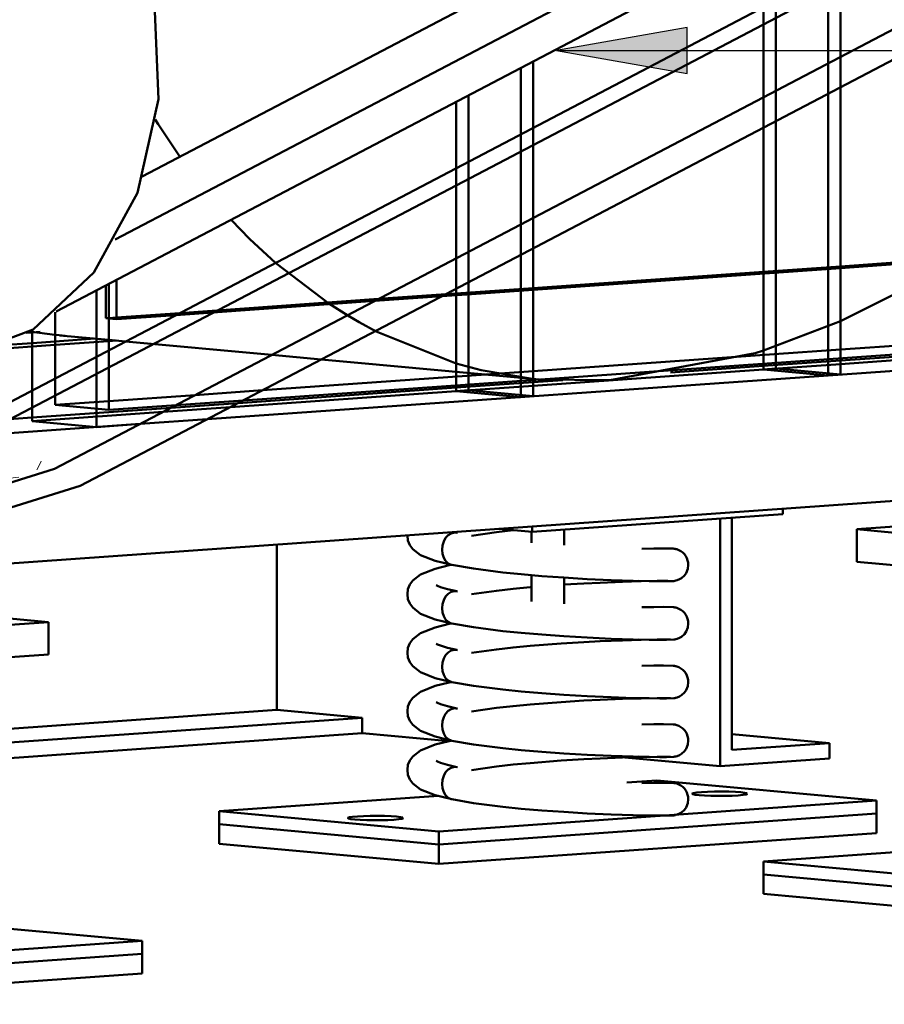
# Model space of a CAD drawing. Header units: metres. Extents: x 9 to 159, y -27 to 58.
# Tile 15 of 46: x 70.428 to 70.693, y 53.574 to 53.875. Entities that reach past the tile are written whole.
import ezdxf

# ---------------------------------------------------------------- set-up
doc = ezdxf.new("R2010")
doc.units = ezdxf.units.M
doc.layers.add('M-EQPM', color=7, linetype='Continuous', lineweight=35)
doc.layers.add('M-EQPM-IDEN', color=7, linetype='Continuous', lineweight=30)

# ---------------------------------------------------------------- blocks, each defined once
blk = doc.blocks.new('FP_6-Detalhamento Exaustor - Cobertura')
at = {"layer": 'M-EQPM', "color": 252, "lineweight": 18, "true_color": 0x969696}
for p, q in [((-4.84832, 53.73867), (-4.84898, 53.73737)), ((-4.84768, 53.74004), (-4.84832, 53.73867)), ((-4.90702, 53.73573), (-4.90782, 53.73509)), ((-4.90623, 53.73647), (-4.90702, 53.73573)), ((-4.90545, 53.73731), (-4.90623, 53.73647)), ((-4.91638, 53.7337), (-4.9208, 53.73405)), ((-4.91201, 53.73342), (-4.91638, 53.7337)), ((-4.91191, 53.73335), (-4.91264, 53.73331)), ((-4.90752, 53.73319), (-4.91195, 53.73341)), ((-4.91104, 53.7335), (-4.91184, 53.73336)), ((-4.91023, 53.73375), (-4.91094, 53.73354)), ((-4.90943, 53.7341), (-4.91023, 53.73375)), ((-4.90862, 53.73454), (-4.90943, 53.7341)), ((-4.90782, 53.73509), (-4.90862, 53.73454)), ((-4.90309, 53.73302), (-4.90752, 53.73319)), ((-4.89866, 53.73292), (-4.90309, 53.73302)), ((-4.89423, 53.73287), (-4.89866, 53.73292)), ((-4.8898, 53.73288), (-4.89423, 53.73287)), ((-4.88537, 53.73296), (-4.8898, 53.73288)), ((-4.88094, 53.73309), (-4.88537, 53.73296)), ((-4.87652, 53.73329), (-4.88094, 53.73309)), ((-4.8721, 53.73354), (-4.87652, 53.73329)), ((-4.86769, 53.73385), (-4.8721, 53.73354)), ((-4.86328, 53.73422), (-4.86769, 53.73385)), ((-4.85889, 53.73465), (-4.86328, 53.73422)), ((-4.8545, 53.73514), (-4.85889, 53.73465))]:
    blk.add_line(p, q, dxfattribs=at)
blk = doc.blocks.new('BIMobject TH x Thai Obayashi_Fan-Exhaust-Floor-Centrifugal-Kruger-BSB_T_Series1-360Degree - Exaustor Berliner Luft - GTS 500-1880929-Detalhamento Exaustor - Cobertura')
at = {"layer": 'M-EQPM', "color": 250, "lineweight": 50, "true_color": 0x333333}
for p, q in [((-4.62306, 53.92876), (-4.81679, 53.82717)), ((-4.57558, 53.92615), (-4.84316, 53.78584)), ((-4.82502, 53.80791), (-4.60382, 53.92391)), ((-4.59544, 53.89543), (-4.8884, 53.7418)), ((-4.55066, 53.8913), (-4.84362, 53.73768)), ((-4.69715, 53.84209), (-4.69715, 53.8624)), ((-4.60684, 53.86184), (-4.60684, 53.85251)), ((-4.60308, 53.85448), (-4.60308, 53.86381)), ((-4.70091, 53.86043), (-4.70091, 53.84012)), ((-4.72067, 53.82976), (-4.72067, 53.85007)), ((-4.62659, 53.84215), (-4.62659, 53.85148)), ((-4.69715, 53.80515), (-4.69715, 53.81448)), ((-4.70091, 53.81251), (-4.70091, 53.80318)), ((-4.72067, 53.79282), (-4.72067, 53.80215)), ((-4.82462, 53.79556), (-4.82462, 53.78349)), ((-4.82697, 53.79433), (-4.82697, 53.77401)), ((-4.83074, 53.77204), (-4.83074, 53.79235)), ((-4.74562, 53.78907), (-4.72506, 53.79052)), ((-4.72388, 53.79114), (-4.74444, 53.78969)), ((-4.80527, 53.78539), (-4.82464, 53.78403)), ((-4.82462, 53.78349), (-4.80645, 53.78477)), ((-4.8506, 53.77962), (-4.85106, 53.77969)), ((-4.85049, 53.78021), (-4.85049, 53.76168)), ((-4.86407, 53.77417), (-4.85049, 53.77513)), ((-4.85049, 53.7762), (-4.85975, 53.77554)), ((-4.77997, 53.76172), (-4.80053, 53.76027)), ((-4.80643, 53.75718), (-4.78588, 53.75863)), ((-4.79686, 53.75287), (-4.81741, 53.75142)), ((-4.81741, 53.75142), (-4.79686, 53.75287))]:
    blk.add_line(p, q, dxfattribs=at)
at = {"layer": 'M-EQPM', "color": 251, "lineweight": 50, "true_color": 0x5b5b5b}
for p, q in [((-4.59422, 53.8908), (-4.88718, 53.73718)), ((-4.60684, 53.88945), (-4.60684, 53.86184)), ((-4.60308, 53.86381), (-4.60308, 53.89142)), ((-4.62659, 53.85148), (-4.62659, 53.87909)), ((-4.69715, 53.81448), (-4.69715, 53.84209)), ((-4.70091, 53.84012), (-4.70091, 53.81251)), ((-4.72067, 53.80215), (-4.72067, 53.82976)), ((-4.77583, 53.80064), (-4.75963, 53.78828)), ((-4.74444, 53.78969), (-4.80527, 53.78539)), ((-4.80645, 53.78477), (-4.74562, 53.78907)), ((-4.83074, 53.75048), (-4.83074, 53.77204)), ((-4.82697, 53.77401), (-4.82697, 53.75573)), ((-4.85049, 53.76168), (-4.85049, 53.7523)), ((-4.80053, 53.76027), (-4.82699, 53.75841)), ((-4.82697, 53.75573), (-4.80643, 53.75718)), ((-4.85049, 53.75337), (-4.8688, 53.75208)), ((-4.87825, 53.74713), (-4.81741, 53.75142)), ((-4.83074, 53.75048), (-4.85049, 53.7523)), ((-4.81741, 53.75142), (-4.83074, 53.75048))]:
    blk.add_line(p, q, dxfattribs=at)
at = {"layer": 'M-EQPM', "lineweight": 50}
for p, q in [((-4.83581, 53.73244), (-4.54285, 53.88606)), ((-4.60308, 53.76654), (-4.60308, 53.85448)), ((-4.60684, 53.85251), (-4.60684, 53.76628)), ((-4.62659, 53.798), (-4.62659, 53.84215)), ((-4.43807, 53.81131), (-4.60308, 53.79966)), ((-4.60308, 53.79913), (-4.43478, 53.811)), ((-4.69715, 53.75991), (-4.69715, 53.80515)), ((-4.70091, 53.80318), (-4.70091, 53.75964)), ((-4.62659, 53.798), (-4.69715, 53.79302)), ((-4.69715, 53.79249), (-4.6233, 53.7977)), ((-4.72067, 53.79136), (-4.72067, 53.79282)), ((-4.72506, 53.79052), (-4.71738, 53.79106)), ((-4.72067, 53.79136), (-4.72388, 53.79114)), ((-4.41596, 53.78741), (-4.60308, 53.77421)), ((-4.78588, 53.75863), (-4.3995, 53.78589)), ((-4.39574, 53.78118), (-4.79686, 53.75287)), ((-4.79686, 53.75287), (-4.39574, 53.78118)), ((-4.6233, 53.77278), (-4.69715, 53.76757)), ((-4.74962, 53.77002), (-4.6952, 53.76501)), ((-4.71738, 53.76614), (-4.77997, 53.76172)), ((-4.60308, 53.76654), (-4.60684, 53.76628)), ((-4.69715, 53.75991), (-4.70091, 53.75964)), ((-4.36563, 53.74343), (-5.05802, 53.69457)), ((-4.62066, 53.72377), (-4.69743, 53.71835)), ((-4.62066, 53.72377), (-4.62066, 53.72543)), ((-4.53696, 53.72346), (-4.59799, 53.71915)), ((-4.72142, 53.71832), (-4.72046, 53.7181)), ((-4.69743, 53.71835), (-4.70765, 53.7193)), ((-4.69763, 53.71837), (-4.69763, 53.71497)), ((-4.69743, 53.72002), (-4.69743, 53.71835)), ((-4.68763, 53.71429), (-4.68763, 53.71904)), ((-4.59799, 53.71915), (-4.53083, 53.71296)), ((-4.59799, 53.70919), (-4.59799, 53.71915)), ((-4.53083, 53.703), (-4.59799, 53.70919)), ((-4.59799, 53.70919), (-4.59797, 53.70919)), ((-4.69763, 53.70524), (-4.69763, 53.69703)), ((-4.68763, 53.69634), (-4.68763, 53.70442)), ((-4.66403, 53.70325), (-4.66499, 53.70335)), ((-4.66499, 53.70335), (-4.66403, 53.70325)), ((-4.84541, 53.69076), (-4.90645, 53.69639)), ((-4.92218, 53.68535), (-4.84541, 53.69076)), ((-4.84541, 53.6808), (-4.84541, 53.69076)), ((-4.66403, 53.68531), (-4.66499, 53.68541)), ((-4.66499, 53.68541), (-4.66403, 53.68531)), ((-4.84541, 53.6808), (-4.92218, 53.67538)), ((-4.66403, 53.66737), (-4.66499, 53.66747)), ((-4.66499, 53.66747), (-4.66403, 53.66737)), ((-4.66403, 53.64943), (-4.66499, 53.64953)), ((-4.66499, 53.64953), (-4.66403, 53.64943)), ((-4.65923, 53.64227), (-4.66847, 53.64162)), ((-4.59206, 53.63608), (-4.65923, 53.64227)), ((-4.72613, 53.63755), (-4.79319, 53.63282)), ((-4.72602, 53.62663), (-4.59206, 53.63608)), ((-4.59206, 53.63209), (-4.59206, 53.63608)), ((-4.79319, 53.63282), (-4.72602, 53.62663)), ((-4.79319, 53.62883), (-4.79319, 53.63282)), ((-4.59206, 53.63209), (-4.72602, 53.62264)), ((-4.72602, 53.62264), (-4.59206, 53.63209)), ((-4.59206, 53.62611), (-4.59206, 53.63209)), ((-4.72602, 53.62264), (-4.79319, 53.62883)), ((-4.79319, 53.62883), (-4.72602, 53.62264)), ((-4.79319, 53.62285), (-4.79319, 53.62883)), ((-4.72602, 53.62663), (-4.72602, 53.62264)), ((-4.59206, 53.62611), (-4.72602, 53.61666)), ((-4.72602, 53.61666), (-4.79319, 53.62285)), ((-4.72602, 53.62264), (-4.72602, 53.61666)), ((-4.55953, 53.6222), (-4.62659, 53.61746)), ((-4.62659, 53.61746), (-4.55943, 53.61127)), ((-4.62659, 53.61348), (-4.62659, 53.61746)), ((-4.55943, 53.60728), (-4.62659, 53.61348)), ((-4.62659, 53.61348), (-4.55943, 53.60728)), ((-4.62659, 53.6075), (-4.62659, 53.61348)), ((-4.55943, 53.6013), (-4.62659, 53.6075)), ((-4.81681, 53.59311), (-4.88398, 53.5993)), ((-4.95077, 53.58365), (-4.81681, 53.59311)), ((-4.81681, 53.58912), (-4.81681, 53.59311)), ((-4.81681, 53.58912), (-4.95077, 53.57967)), ((-4.95077, 53.57967), (-4.81681, 53.58912)), ((-4.81681, 53.58314), (-4.81681, 53.58912)), ((-4.81681, 53.58314), (-4.95077, 53.57369))]:
    blk.add_line(p, q, dxfattribs=at)
at = {"layer": 'M-EQPM', "color": 251, "lineweight": 50, "true_color": 0x6b6b6b}
for p, q in [((-4.62283, 53.85345), (-4.62283, 53.88106)), ((-4.7169, 53.80412), (-4.7169, 53.83173)), ((-4.75963, 53.78828), (-4.75381, 53.78458)), ((-4.82188, 53.77668), (-4.7771, 53.77256)), ((-4.84343, 53.75725), (-4.84343, 53.76538)), ((-4.80797, 53.75637), (-4.85049, 53.75337)), ((-4.82699, 53.75841), (-4.84343, 53.75725)), ((-4.84343, 53.75725), (-4.82697, 53.75573)), ((-4.85049, 53.7523), (-4.81033, 53.75513))]:
    blk.add_line(p, q, dxfattribs=at)
at = {"layer": 'M-EQPM', "color": 49, "lineweight": 50, "true_color": 0x474747}
for p, q in [((-4.62283, 53.84413), (-4.62283, 53.85345)), ((-4.7169, 53.83173), (-4.7169, 53.85204)), ((-4.7169, 53.7948), (-4.7169, 53.80412)), ((-4.84343, 53.76538), (-4.84343, 53.78562)), ((-4.82464, 53.78403), (-4.82697, 53.78386)), ((-4.82697, 53.78371), (-4.82462, 53.78349)), ((-4.85233, 53.77928), (-4.85049, 53.77941)), ((-4.85049, 53.77941), (-4.85233, 53.77928)), ((-4.84356, 53.7787), (-4.8506, 53.77962)), ((-4.84343, 53.7767), (-4.85049, 53.7762)), ((-4.85049, 53.77513), (-4.84343, 53.77562)), ((-4.82697, 53.77715), (-4.82188, 53.77668)), ((-4.82697, 53.77679), (-4.82464, 53.77695)), ((-4.7771, 53.77256), (-4.76197, 53.77116)), ((-4.81033, 53.75513), (-4.78977, 53.75658)), ((-4.78741, 53.75782), (-4.80797, 53.75637))]:
    blk.add_line(p, q, dxfattribs=at)
at = {"layer": 'M-EQPM', "color": 250, "lineweight": 50, "true_color": 0x1a1a1a}
for p, q in [((-4.62283, 53.79827), (-4.62283, 53.84413)), ((-4.60308, 53.79966), (-4.62659, 53.798)), ((-4.6233, 53.7977), (-4.60308, 53.79913)), ((-4.62659, 53.7681), (-4.62659, 53.798)), ((-4.69715, 53.79302), (-4.72067, 53.79136)), ((-4.71738, 53.79106), (-4.69715, 53.79249)), ((-4.7169, 53.79163), (-4.7169, 53.7948)), ((-4.72067, 53.76146), (-4.72067, 53.79136)), ((-4.42208, 53.7836), (-4.60308, 53.77083)), ((-4.60308, 53.76976), (-4.41549, 53.783)), ((-4.74518, 53.77976), (-4.72071, 53.76992)), ((-4.60308, 53.77421), (-4.6233, 53.77278)), ((-4.76197, 53.77116), (-4.74962, 53.77002)), ((-4.62659, 53.76917), (-4.6551, 53.76716)), ((-4.69715, 53.76757), (-4.71738, 53.76614)), ((-4.69715, 53.76312), (-4.62659, 53.7681)), ((-4.60684, 53.76628), (-4.62659, 53.7681)), ((-4.72067, 53.76253), (-4.78741, 53.75782)), ((-4.69727, 53.76522), (-4.69541, 53.76504)), ((-4.68804, 53.76484), (-4.69715, 53.76419)), ((-4.69532, 53.76503), (-4.67363, 53.76478)), ((-4.78977, 53.75658), (-4.72067, 53.76146)), ((-4.70091, 53.75964), (-4.72067, 53.76146))]:
    blk.add_line(p, q, dxfattribs=at)
at = {"layer": 'M-EQPM', "color": 250, "lineweight": 50, "true_color": 0x313131}
for p, q in [((-4.62283, 53.76837), (-4.62283, 53.79827)), ((-4.7169, 53.76173), (-4.7169, 53.79163)), ((-4.62658, 53.77388), (-4.60302, 53.78293)), ((-4.60308, 53.77083), (-4.62659, 53.76917)), ((-4.62659, 53.7681), (-4.60308, 53.76976)), ((-4.62659, 53.7681), (-4.62283, 53.76837)), ((-4.62283, 53.76837), (-4.60308, 53.76654)), ((-4.69715, 53.76419), (-4.72067, 53.76253)), ((-4.72067, 53.76146), (-4.69715, 53.76312)), ((-4.72067, 53.76146), (-4.7169, 53.76173)), ((-4.7169, 53.76173), (-4.69715, 53.75991))]:
    blk.add_line(p, q, dxfattribs=at)
at = {"layer": 'M-EQPM', "color": 251, "lineweight": 50, "true_color": 0x595959}
for p, q in [((-4.82791, 53.7838), (-4.82791, 53.79383)), ((-4.8272, 53.78385), (-4.82791, 53.7838)), ((-4.82791, 53.7838), (-4.82719, 53.78373)), ((-4.85049, 53.77941), (-4.84802, 53.77959)), ((-4.84802, 53.77959), (-4.85049, 53.77941)), ((-4.84216, 53.77857), (-4.84356, 53.7787)), ((-4.83123, 53.77756), (-4.84343, 53.7767)), ((-4.8404, 53.77842), (-4.84216, 53.77857)), ((-4.84204, 53.77854), (-4.82714, 53.77717)), ((-4.84343, 53.77562), (-4.82714, 53.77677))]:
    blk.add_line(p, q, dxfattribs=at)
at = {"layer": 'M-EQPM', "lineweight": 50}
for points in [[(-4.9144, 53.97067, 0), (-4.93865, 53.94571, 0), (-4.95664, 53.91275, 0), (-4.96677, 53.87473, 0), (-4.96814, 53.83502, 0), (-4.96062, 53.79717, 0), (-4.94489, 53.76455, 0), (-4.92234, 53.74005, 0), (-4.89499, 53.72586, 0), (-4.86527, 53.72325, 0), (-4.83581, 53.73244, 0)], [(-4.73562, 53.71724, 0), (-4.73543, 53.71574, 0), (-4.73486, 53.71433, 0), (-4.73399, 53.71311, 0), (-4.73159, 53.71125, 0), (-4.72711, 53.70948, 0), (-4.72197, 53.70823, 0)], [(-4.72025, 53.71805, 0), (-4.72122, 53.71815, 0), (-4.7222, 53.71791, 0), (-4.7231, 53.71735, 0), (-4.72389, 53.7165, 0), (-4.72448, 53.71543, 0), (-4.72486, 53.7142, 0), (-4.72499, 53.7129, 0)], [(-4.72499, 53.7129, 0), (-4.72486, 53.7142, 0), (-4.72448, 53.71543, 0), (-4.72389, 53.7165, 0), (-4.7231, 53.71735, 0), (-4.7222, 53.71791, 0), (-4.72122, 53.71815, 0), (-4.72025, 53.71805, 0)], [(-4.71595, 53.7172, 0), (-4.70836, 53.71827, 0), (-4.70323, 53.71885, 0)], [(-4.72499, 53.7129, 0), (-4.72486, 53.71162, 0), (-4.72448, 53.71045, 0), (-4.72389, 53.70946, 0), (-4.7231, 53.70872, 0), (-4.7222, 53.70829, 0), (-4.72197, 53.70823, 0)], [(-4.72197, 53.70823, 0), (-4.7222, 53.70829, 0), (-4.7231, 53.70872, 0), (-4.72389, 53.70946, 0), (-4.72448, 53.71045, 0), (-4.72486, 53.71162, 0), (-4.72499, 53.7129, 0)], [(-4.64963, 53.70827, 0), (-4.64968, 53.70895, 0), (-4.64982, 53.70964, 0), (-4.65007, 53.71031, 0), (-4.65041, 53.71094, 0), (-4.65083, 53.71151, 0), (-4.65132, 53.71201, 0), (-4.65188, 53.71243, 0), (-4.65249, 53.71277, 0), (-4.65315, 53.71303, 0), (-4.65348, 53.71312, 0), (-4.65365, 53.71316, 0), (-4.65381, 53.71319, 0), (-4.65397, 53.71321, 0), (-4.65424, 53.71325, 0), (-4.65722, 53.71331, 0), (-4.66017, 53.71329, 0), (-4.66389, 53.71322, 0)], [(-4.73562, 53.6993, 0), (-4.73543, 53.70081, 0), (-4.73486, 53.70222, 0), (-4.73399, 53.70344, 0), (-4.73159, 53.70529, 0), (-4.7271, 53.70706, 0), (-4.72281, 53.70813, 0), (-4.72204, 53.70827, 0)], [(-4.72197, 53.70823, 0), (-4.71542, 53.7071, 0), (-4.70638, 53.70594, 0), (-4.70076, 53.70537, 0), (-4.6945, 53.70483, 0), (-4.68774, 53.70435, 0), (-4.68054, 53.70393, 0), (-4.67327, 53.7036, 0), (-4.6665, 53.70338, 0), (-4.66165, 53.70327, 0), (-4.65835, 53.70323, 0), (-4.65626, 53.70323, 0), (-4.654, 53.70332, 0), (-4.65378, 53.70335, 0), (-4.65358, 53.70339, 0), (-4.6534, 53.70344, 0), (-4.65303, 53.70355, 0), (-4.65234, 53.70384, 0), (-4.65174, 53.7042, 0), (-4.65083, 53.70502, 0), (-4.65031, 53.70577, 0), (-4.64979, 53.70703, 0), (-4.64963, 53.70827, 0)], [(-4.7268, 53.70205, 0), (-4.72639, 53.70184, 0), (-4.72547, 53.70147, 0), (-4.72329, 53.70082, 0), (-4.72046, 53.70016, 0)], [(-4.68764, 53.7022, 0), (-4.68159, 53.70256, 0), (-4.67663, 53.70281, 0), (-4.66979, 53.70309, 0), (-4.66416, 53.70324, 0)], [(-4.65506, 53.70331, 0), (-4.65588, 53.70333, 0), (-4.65914, 53.70333, 0), (-4.66416, 53.70324, 0)], [(-4.73562, 53.6993, 0), (-4.73543, 53.6978, 0), (-4.73486, 53.69639, 0), (-4.73399, 53.69516, 0), (-4.73159, 53.69331, 0), (-4.72711, 53.69154, 0), (-4.72197, 53.69029, 0)], [(-4.72025, 53.70011, 0), (-4.72122, 53.70021, 0), (-4.7222, 53.69997, 0), (-4.7231, 53.69941, 0), (-4.72389, 53.69856, 0), (-4.72448, 53.69749, 0), (-4.72486, 53.69626, 0), (-4.72499, 53.69496, 0)], [(-4.72499, 53.69496, 0), (-4.72486, 53.69626, 0), (-4.72448, 53.69749, 0), (-4.72389, 53.69856, 0), (-4.7231, 53.69941, 0), (-4.7222, 53.69997, 0), (-4.72122, 53.70021, 0), (-4.72025, 53.70011, 0)], [(-4.71595, 53.69926, 0), (-4.70836, 53.70033, 0), (-4.70323, 53.70091, 0), (-4.69799, 53.70141, 0), (-4.69761, 53.70144, 0)], [(-4.72499, 53.69496, 0), (-4.72486, 53.69368, 0), (-4.72448, 53.69251, 0), (-4.72389, 53.69152, 0), (-4.7231, 53.69078, 0), (-4.7222, 53.69035, 0), (-4.72197, 53.69029, 0)], [(-4.72197, 53.69029, 0), (-4.7222, 53.69035, 0), (-4.7231, 53.69078, 0), (-4.72389, 53.69152, 0), (-4.72448, 53.69251, 0), (-4.72486, 53.69368, 0), (-4.72499, 53.69496, 0)], [(-4.64963, 53.69033, 0), (-4.64968, 53.69101, 0), (-4.64982, 53.6917, 0), (-4.65007, 53.69237, 0), (-4.65041, 53.693, 0), (-4.65083, 53.69357, 0), (-4.65132, 53.69407, 0), (-4.65188, 53.69449, 0), (-4.65249, 53.69483, 0), (-4.65315, 53.69509, 0), (-4.65348, 53.69518, 0), (-4.65365, 53.69522, 0), (-4.65381, 53.69525, 0), (-4.65397, 53.69527, 0), (-4.65424, 53.6953, 0), (-4.65722, 53.69536, 0), (-4.66017, 53.69535, 0), (-4.66389, 53.69528, 0)], [(-4.73562, 53.68136, 0), (-4.73543, 53.68287, 0), (-4.73486, 53.68427, 0), (-4.73399, 53.6855, 0), (-4.73159, 53.68734, 0), (-4.7271, 53.68912, 0), (-4.72281, 53.69019, 0), (-4.72204, 53.69033, 0)], [(-4.72197, 53.69029, 0), (-4.71542, 53.68916, 0), (-4.70638, 53.688, 0), (-4.70076, 53.68743, 0), (-4.6945, 53.68689, 0), (-4.68774, 53.68641, 0), (-4.68054, 53.68599, 0), (-4.67327, 53.68566, 0), (-4.6665, 53.68543, 0), (-4.66165, 53.68533, 0), (-4.65835, 53.68529, 0), (-4.65626, 53.68529, 0), (-4.654, 53.68538, 0), (-4.65378, 53.68541, 0), (-4.65358, 53.68545, 0), (-4.6534, 53.6855, 0), (-4.65303, 53.68561, 0), (-4.65234, 53.6859, 0), (-4.65174, 53.68626, 0), (-4.65083, 53.68708, 0), (-4.65031, 53.68782, 0), (-4.64979, 53.68909, 0), (-4.64963, 53.69033, 0)], [(-4.7268, 53.68411, 0), (-4.72639, 53.6839, 0), (-4.72547, 53.68353, 0), (-4.72329, 53.68288, 0), (-4.72046, 53.68222, 0)], [(-4.71595, 53.68132, 0), (-4.70836, 53.68239, 0), (-4.70323, 53.68297, 0), (-4.69799, 53.68347, 0), (-4.68852, 53.6842, 0), (-4.68159, 53.68462, 0), (-4.67663, 53.68487, 0), (-4.66979, 53.68514, 0), (-4.66416, 53.6853, 0)], [(-4.65506, 53.68537, 0), (-4.65588, 53.68539, 0), (-4.65914, 53.68538, 0), (-4.66416, 53.6853, 0)], [(-4.73562, 53.68136, 0), (-4.73543, 53.67986, 0), (-4.73486, 53.67845, 0), (-4.73399, 53.67722, 0), (-4.73159, 53.67536, 0), (-4.72711, 53.6736, 0), (-4.72197, 53.67235, 0)], [(-4.72025, 53.68216, 0), (-4.72122, 53.68227, 0), (-4.7222, 53.68203, 0), (-4.7231, 53.68146, 0), (-4.72389, 53.68062, 0), (-4.72448, 53.67955, 0), (-4.72486, 53.67832, 0), (-4.72499, 53.67702, 0)], [(-4.72499, 53.67702, 0), (-4.72486, 53.67832, 0), (-4.72448, 53.67955, 0), (-4.72389, 53.68062, 0), (-4.7231, 53.68146, 0), (-4.7222, 53.68203, 0), (-4.72122, 53.68227, 0), (-4.72025, 53.68216, 0)], [(-4.72499, 53.67702, 0), (-4.72486, 53.67574, 0), (-4.72448, 53.67456, 0), (-4.72389, 53.67357, 0), (-4.7231, 53.67284, 0), (-4.7222, 53.67241, 0), (-4.72197, 53.67235, 0)], [(-4.72197, 53.67235, 0), (-4.7222, 53.67241, 0), (-4.7231, 53.67284, 0), (-4.72389, 53.67357, 0), (-4.72448, 53.67456, 0), (-4.72486, 53.67574, 0), (-4.72499, 53.67702, 0)], [(-4.64963, 53.67239, 0), (-4.64968, 53.67307, 0), (-4.64982, 53.67376, 0), (-4.65007, 53.67443, 0), (-4.65041, 53.67506, 0), (-4.65083, 53.67563, 0), (-4.65132, 53.67613, 0), (-4.65188, 53.67655, 0), (-4.65249, 53.67689, 0), (-4.65315, 53.67715, 0), (-4.65348, 53.67724, 0), (-4.65365, 53.67727, 0), (-4.65381, 53.67731, 0), (-4.65397, 53.67733, 0), (-4.65424, 53.67736, 0), (-4.65722, 53.67742, 0), (-4.66017, 53.6774, 0), (-4.66389, 53.67734, 0)], [(-4.73562, 53.66342, 0), (-4.73543, 53.66493, 0), (-4.73486, 53.66633, 0), (-4.73399, 53.66755, 0), (-4.73159, 53.6694, 0), (-4.7271, 53.67118, 0), (-4.72281, 53.67224, 0), (-4.72204, 53.67238, 0)], [(-4.72197, 53.67235, 0), (-4.71542, 53.67121, 0), (-4.70638, 53.67006, 0), (-4.70076, 53.66949, 0), (-4.6945, 53.66895, 0), (-4.68774, 53.66847, 0), (-4.68054, 53.66805, 0), (-4.67327, 53.66772, 0), (-4.6665, 53.66749, 0), (-4.66165, 53.66739, 0), (-4.65835, 53.66735, 0), (-4.65626, 53.66735, 0), (-4.654, 53.66744, 0), (-4.65378, 53.66747, 0), (-4.65358, 53.66751, 0), (-4.6534, 53.66755, 0), (-4.65303, 53.66766, 0), (-4.65234, 53.66796, 0), (-4.65174, 53.66832, 0), (-4.65083, 53.66914, 0), (-4.65031, 53.66988, 0), (-4.64979, 53.67115, 0), (-4.64963, 53.67239, 0)], [(-4.7268, 53.66617, 0), (-4.72639, 53.66596, 0), (-4.72547, 53.66559, 0), (-4.72329, 53.66494, 0), (-4.72046, 53.66428, 0)], [(-4.71595, 53.66338, 0), (-4.70836, 53.66445, 0), (-4.70323, 53.66503, 0), (-4.69799, 53.66553, 0), (-4.68852, 53.66626, 0), (-4.68159, 53.66668, 0), (-4.67663, 53.66693, 0), (-4.66979, 53.6672, 0), (-4.66416, 53.66736, 0)], [(-4.65506, 53.66743, 0), (-4.65588, 53.66744, 0), (-4.65914, 53.66744, 0), (-4.66416, 53.66736, 0)], [(-4.73562, 53.66342, 0), (-4.73543, 53.66191, 0), (-4.73486, 53.66051, 0), (-4.73399, 53.65928, 0), (-4.73159, 53.65742, 0), (-4.72711, 53.65566, 0), (-4.72197, 53.65441, 0)], [(-4.72025, 53.66422, 0), (-4.72122, 53.66433, 0), (-4.7222, 53.66409, 0), (-4.7231, 53.66352, 0), (-4.72389, 53.66268, 0), (-4.72448, 53.66161, 0), (-4.72486, 53.66038, 0), (-4.72499, 53.65908, 0)], [(-4.72499, 53.65908, 0), (-4.72486, 53.66038, 0), (-4.72448, 53.66161, 0), (-4.72389, 53.66268, 0), (-4.7231, 53.66352, 0), (-4.7222, 53.66409, 0), (-4.72122, 53.66433, 0), (-4.72025, 53.66422, 0)], [(-4.72499, 53.65908, 0), (-4.72486, 53.6578, 0), (-4.72448, 53.65662, 0), (-4.72389, 53.65563, 0), (-4.7231, 53.6549, 0), (-4.7222, 53.65447, 0), (-4.72197, 53.65441, 0)], [(-4.72197, 53.65441, 0), (-4.7222, 53.65447, 0), (-4.7231, 53.6549, 0), (-4.72389, 53.65563, 0), (-4.72448, 53.65662, 0), (-4.72486, 53.6578, 0), (-4.72499, 53.65908, 0)], [(-4.64963, 53.65444, 0), (-4.64968, 53.65513, 0), (-4.64982, 53.65582, 0), (-4.65007, 53.65649, 0), (-4.65041, 53.65712, 0), (-4.65083, 53.65769, 0), (-4.65132, 53.65819, 0), (-4.65188, 53.6586, 0), (-4.65249, 53.65895, 0), (-4.65315, 53.6592, 0), (-4.65348, 53.6593, 0), (-4.65365, 53.65933, 0), (-4.65381, 53.65936, 0), (-4.65397, 53.65939, 0), (-4.65424, 53.65942, 0), (-4.65722, 53.65948, 0), (-4.66017, 53.65946, 0), (-4.66389, 53.6594, 0)], [(-4.73562, 53.64548, 0), (-4.73543, 53.64698, 0), (-4.73486, 53.64839, 0), (-4.73399, 53.64961, 0), (-4.73159, 53.65146, 0), (-4.7271, 53.65324, 0), (-4.72281, 53.6543, 0), (-4.72204, 53.65444, 0)], [(-4.72197, 53.65441, 0), (-4.71542, 53.65327, 0), (-4.70638, 53.65212, 0), (-4.70076, 53.65155, 0), (-4.6945, 53.65101, 0), (-4.68774, 53.65053, 0), (-4.68054, 53.65011, 0), (-4.67327, 53.64978, 0), (-4.6665, 53.64955, 0), (-4.66165, 53.64945, 0), (-4.65835, 53.64941, 0), (-4.65626, 53.64941, 0), (-4.654, 53.6495, 0), (-4.65378, 53.64953, 0), (-4.65358, 53.64957, 0), (-4.6534, 53.64961, 0), (-4.65303, 53.64972, 0), (-4.65234, 53.65001, 0), (-4.65174, 53.65038, 0), (-4.65083, 53.6512, 0), (-4.65031, 53.65194, 0), (-4.64979, 53.6532, 0), (-4.64963, 53.65444, 0)], [(-4.7268, 53.64823, 0), (-4.72639, 53.64802, 0), (-4.72547, 53.64765, 0), (-4.72329, 53.64699, 0), (-4.72046, 53.64633, 0)], [(-4.71595, 53.64544, 0), (-4.70836, 53.64651, 0), (-4.70323, 53.64708, 0), (-4.69799, 53.64758, 0), (-4.68852, 53.64832, 0), (-4.68159, 53.64874, 0), (-4.67663, 53.64899, 0), (-4.66979, 53.64926, 0), (-4.66416, 53.64942, 0)], [(-4.65506, 53.64948, 0), (-4.65588, 53.6495, 0), (-4.65914, 53.6495, 0), (-4.66416, 53.64942, 0)], [(-4.73562, 53.64548, 0), (-4.73543, 53.64397, 0), (-4.73486, 53.64257, 0), (-4.73399, 53.64134, 0), (-4.73159, 53.63948, 0), (-4.72711, 53.63772, 0), (-4.72197, 53.63647, 0)], [(-4.72025, 53.64628, 0), (-4.72122, 53.64639, 0), (-4.7222, 53.64614, 0), (-4.7231, 53.64558, 0), (-4.72389, 53.64474, 0), (-4.72448, 53.64366, 0), (-4.72486, 53.64244, 0), (-4.72499, 53.64114, 0)], [(-4.72499, 53.64114, 0), (-4.72486, 53.64244, 0), (-4.72448, 53.64366, 0), (-4.72389, 53.64474, 0), (-4.7231, 53.64558, 0), (-4.7222, 53.64614, 0), (-4.72122, 53.64639, 0), (-4.72025, 53.64628, 0)], [(-4.72499, 53.64114, 0), (-4.72486, 53.63986, 0), (-4.72448, 53.63868, 0), (-4.72389, 53.63769, 0), (-4.7231, 53.63696, 0), (-4.7222, 53.63652, 0), (-4.72197, 53.63647, 0)], [(-4.72197, 53.63647, 0), (-4.7222, 53.63652, 0), (-4.7231, 53.63696, 0), (-4.72389, 53.63769, 0), (-4.72448, 53.63868, 0), (-4.72486, 53.63986, 0), (-4.72499, 53.64114, 0)], [(-4.64963, 53.6365, 0), (-4.64968, 53.63719, 0), (-4.64982, 53.63788, 0), (-4.65007, 53.63855, 0), (-4.65041, 53.63918, 0), (-4.65083, 53.63975, 0), (-4.65132, 53.64024, 0), (-4.65188, 53.64066, 0), (-4.65249, 53.64101, 0), (-4.65315, 53.64126, 0), (-4.65348, 53.64136, 0), (-4.65365, 53.64139, 0), (-4.65381, 53.64142, 0), (-4.65397, 53.64145, 0), (-4.65424, 53.64148, 0), (-4.65722, 53.64154, 0), (-4.66017, 53.64152, 0), (-4.66389, 53.64146, 0)], [(-4.64634, 53.63772, 0), (-4.64757, 53.63787, 0), (-4.64828, 53.63804, 0), (-4.64843, 53.63821, 0), (-4.64799, 53.63839, 0), (-4.64701, 53.63855, 0), (-4.64554, 53.63868, 0), (-4.6437, 53.63878, 0), (-4.64159, 53.63884, 0), (-4.63938, 53.63885, 0), (-4.6372, 53.63882, 0), (-4.63521, 53.63874, 0), (-4.63355, 53.63862, 0)], [(-4.72197, 53.63647, 0), (-4.71542, 53.63533, 0), (-4.70638, 53.63417, 0), (-4.70076, 53.6336, 0), (-4.6945, 53.63307, 0), (-4.68774, 53.63258, 0), (-4.68054, 53.63217, 0), (-4.67327, 53.63184, 0), (-4.6665, 53.63161, 0), (-4.66165, 53.63151, 0), (-4.65835, 53.63147, 0), (-4.65626, 53.63147, 0), (-4.654, 53.63155, 0), (-4.65378, 53.63159, 0), (-4.65358, 53.63163, 0), (-4.6534, 53.63167, 0), (-4.65303, 53.63178, 0), (-4.65234, 53.63207, 0), (-4.65174, 53.63244, 0), (-4.65083, 53.63326, 0), (-4.65031, 53.634, 0), (-4.64979, 53.63526, 0), (-4.64963, 53.6365, 0)], [(-4.63146, 53.63812, 0), (-4.6319, 53.63795, 0), (-4.63288, 53.63779, 0), (-4.63435, 53.63765, 0), (-4.63619, 53.63755, 0), (-4.6383, 53.6375, 0), (-4.64051, 53.63748, 0), (-4.64269, 53.63752, 0), (-4.64467, 53.6376, 0), (-4.64634, 53.63772, 0)], [(-4.63355, 53.63862, 0), (-4.63232, 53.63847, 0), (-4.63161, 53.6383, 0)], [(-4.7517, 53.63028, 0), (-4.75293, 53.63043, 0), (-4.75365, 53.6306, 0), (-4.75379, 53.63078, 0), (-4.75335, 53.63095, 0), (-4.75237, 53.63111, 0), (-4.7509, 53.63125, 0), (-4.74906, 53.63135, 0), (-4.74696, 53.63141, 0), (-4.74474, 53.63142, 0), (-4.74257, 53.63138, 0), (-4.74058, 53.6313, 0), (-4.73891, 53.63118, 0)], [(-4.73683, 53.63069, 0), (-4.73726, 53.63051, 0), (-4.73825, 53.63035, 0), (-4.73971, 53.63022, 0), (-4.74156, 53.63012, 0), (-4.74366, 53.63006, 0), (-4.74587, 53.63005, 0), (-4.74805, 53.63008, 0), (-4.75004, 53.63016, 0), (-4.7517, 53.63028, 0)], [(-4.73891, 53.63118, 0), (-4.73768, 53.63104, 0), (-4.73697, 53.63087, 0)]]:
    blk.add_polyline3d(points, dxfattribs=at)
at = {"layer": 'M-EQPM', "color": 250, "lineweight": 50, "true_color": 0x333333}
for points in [[(-4.90044, 53.93265, 0), (-4.8788, 53.94086, 0), (-4.85674, 53.93889, 0), (-4.83693, 53.92698, 0), (-4.82174, 53.90658, 0), (-4.81302, 53.88013, 0), (-4.81181, 53.85083, 0), (-4.81826, 53.82222, 0), (-4.83159, 53.79775, 0), (-4.8502, 53.78036, 0)], [(-4.8502, 53.78036, 0), (-4.87184, 53.77215, 0), (-4.8939, 53.77412, 0), (-4.91371, 53.78603, 0), (-4.9289, 53.80643, 0), (-4.93762, 53.83288, 0), (-4.93883, 53.86217, 0), (-4.93238, 53.89078, 0), (-4.91904, 53.91526, 0), (-4.90044, 53.93265, 0)], [(-4.81282, 53.84468, 0), (-4.8119, 53.84321, 0), (-4.80516, 53.83316, 0)], [(-4.78943, 53.8138, 0), (-4.7839, 53.8081, 0), (-4.77583, 53.80064, 0)], [(-4.84362, 53.73768, 0), (-4.87197, 53.72883, 0), (-4.8867, 53.72869, 0)]]:
    blk.add_polyline3d(points, dxfattribs=at)
at = {"layer": 'M-EQPM', "color": 250, "lineweight": 50, "true_color": 0x1a1a1a}
for points in [[(-4.60302, 53.78293, 0), (-4.58611, 53.79139, 0), (-4.56882, 53.80192, 0)], [(-4.67363, 53.76478, 0), (-4.6292, 53.77306, 0), (-4.62658, 53.77388, 0)]]:
    blk.add_polyline3d(points, dxfattribs=at)
at = {"layer": 'M-EQPM', "color": 49, "lineweight": 50, "true_color": 0x474747}
blk.add_polyline3d([(-4.75381, 53.78458, 0), (-4.75037, 53.78256, 0), (-4.74518, 53.77976, 0)], dxfattribs=at)
at = {"layer": 'M-EQPM', "color": 250, "lineweight": 50, "true_color": 0x313131}
blk.add_polyline3d([(-4.72071, 53.76992, 0), (-4.71299, 53.76788, 0), (-4.69727, 53.76522, 0)], dxfattribs=at)
at = {"layer": 'M-EQPM', "lineweight": 50}
blk.add_blockref('FP_6-Detalhamento Exaustor - Cobertura', (0, 0), dxfattribs=at)
blk = doc.blocks.new('HVAC_Boiler_Miura_Standard-Pressure_LX-50SG - Not a Type_ Load Type Catalog-1880931-Detalhamento Exaustor - Cobertura')
at = {"layer": 'M-EQPM', "lineweight": 50}
for p, q in [((-4.63986, 53.72242), (-4.63986, 53.64659)), ((-4.63628, 53.65159), (-4.63628, 53.72267)), ((-4.7756, 53.7145), (-4.7756, 53.66385)), ((-4.91243, 53.6542), (-4.7756, 53.66385)), ((-4.7756, 53.66385), (-4.74947, 53.66144)), ((-4.87898, 53.6523), (-4.74947, 53.66144)), ((-4.74947, 53.66144), (-4.74947, 53.6567)), ((-4.87464, 53.64786), (-4.74947, 53.6567)), ((-4.72286, 53.65424), (-4.74947, 53.6567)), ((-4.60641, 53.6537), (-4.63628, 53.65645)), ((-4.60641, 53.6537), (-4.63628, 53.65159)), ((-4.60641, 53.64895), (-4.60641, 53.6537)), ((-4.63986, 53.64659), (-4.66906, 53.64928)), ((-4.63986, 53.64659), (-4.60641, 53.64895))]:
    blk.add_line(p, q, dxfattribs=at)

msp = doc.modelspace()

# ---------------------------------------------------------------- hatches: boundary and pattern name
at = {"layer": 'M-EQPM-IDEN'}
msp.add_hatch(color=256, dxfattribs=at).paths.add_polyline_path([(70.59238, 53.8658), (70.63238, 53.85874), (70.63238, 53.87285)])

# ---------------------------------------------------------------- linework, layer by layer
for p, q in [((70.63238, 53.87285), (70.59238, 53.8658)), ((70.63238, 53.85874), (70.63238, 53.87285)), ((70.59238, 53.8658), (70.63238, 53.85874)), ((70.59238, 53.8658), (71.84865, 53.8658))]:
    msp.add_line(p, q, dxfattribs=at)

# ---------------------------------------------------------------- block references
at = {"layer": 'M-EQPM', "lineweight": 50}
msp.add_blockref('HVAC_Boiler_Miura_Standard-Pressure_LX-50SG - Not a Type_ Load Type Catalog-1880931-Detalhamento Exaustor - Cobertura', (75.28232, 0), dxfattribs=at)
at = {"layer": 'M-EQPM', "color": 250, "lineweight": 50, "true_color": 0x1a1a1a}
msp.add_blockref('BIMobject TH x Thai Obayashi_Fan-Exhaust-Floor-Centrifugal-Kruger-BSB_T_Series1-360Degree - Exaustor Berliner Luft - GTS 500-1880929-Detalhamento Exaustor - Cobertura', (75.28232, 0), dxfattribs=at)

doc.saveas('drawing.dxf')
